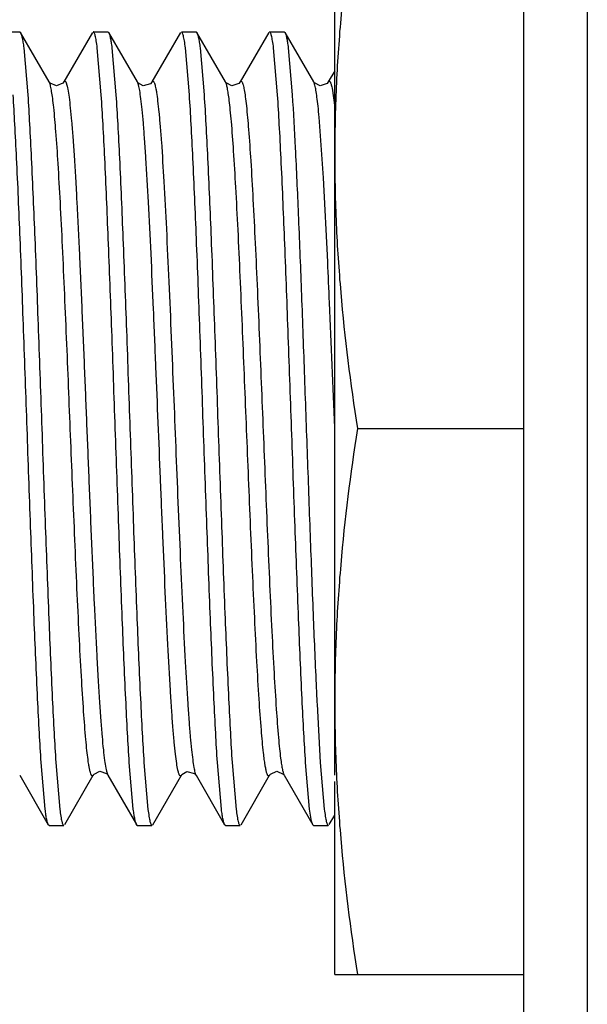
# Model space of a CAD drawing. Header units: inches. Extents: x 0 to 22, y 0 to 17.
# Tile 5 of 42: x 7.99 to 8.169, y 7.515 to 7.825. Entities that reach past the tile are written whole.
import ezdxf

# ---------------------------------------------------------------- set-up
doc = ezdxf.new("R2010")
doc.units = ezdxf.units.IN
doc.header["$LTSCALE"] = 1.21
doc.header["$MEASUREMENT"] = 0
doc.layers.get('0').update_dxf_attribs({"linetype": 'CONTINUOUS'})

msp = doc.modelspace()

# ---------------------------------------------------------------- linework, layer by layer
at = {"color": 9, "linetype": 'CONTINUOUS'}
for p, q in [((8.16898, 11.09203), (8.16898, 6.04314)), ((7.99957, 7.80547), (7.99943, 7.80576)), ((8.02756, 7.80481), (8.02721, 7.80576)), ((8.08314, 7.80472), (8.08277, 7.80576)), ((8.08854, 7.80386), (8.08939, 7.79769)), ((8.08584, 7.77555), (8.08449, 7.79467)), ((8.08719, 7.74913), (8.08584, 7.77555)), ((8.01765, 7.58802), (8.0179, 7.58741)), ((8.04536, 7.58823), (8.04567, 7.58741))]:
    msp.add_line(p, q, dxfattribs=at)
at = {"color": 6, "linetype": 'CONTINUOUS'}
for p, q in [((8.14898, 6.16814), (8.14898, 11.06202)), ((8.08939, 7.5874), (8.08939, 7.86858)), ((8.09652, 7.69658), (8.14898, 7.69658)), ((8.08939, 7.52458), (8.08939, 7.58545)), ((8.08939, 7.52458), (8.14898, 7.52458))]:
    msp.add_line(p, q, dxfattribs=at)
at = {"color": 7, "linetype": 'CONTINUOUS'}
for p, q in [((7.98552, 7.82158), (7.99014, 7.82158)), ((7.99014, 7.82158), (7.99041, 7.82135)), ((7.99943, 7.80576), (7.99041, 7.82135)), ((8.01303, 7.82136), (8.00402, 7.80578)), ((8.0133, 7.82158), (8.01792, 7.82158)), ((8.01792, 7.82158), (8.01819, 7.82136)), ((8.0272, 7.80578), (8.01819, 7.82136)), ((8.04081, 7.82135), (8.03179, 7.80576)), ((8.04108, 7.82158), (8.0457, 7.82158)), ((8.0457, 7.82158), (8.04597, 7.82135)), ((8.05499, 7.80576), (8.04597, 7.82135)), ((8.06859, 7.82135), (8.05957, 7.80576)), ((8.06886, 7.82158), (8.07348, 7.82158)), ((8.07348, 7.82158), (8.07374, 7.82135)), ((8.08276, 7.80576), (8.07374, 7.82135)), ((7.99141, 7.81652), (7.99267, 7.80174)), ((8.01583, 7.80174), (8.01456, 7.81652)), ((8.01918, 7.81652), (8.02045, 7.80173)), ((8.04361, 7.80174), (8.04234, 7.81652)), ((8.04696, 7.81652), (8.04823, 7.80174)), ((8.07138, 7.80174), (8.07012, 7.81652)), ((8.07474, 7.81652), (8.076, 7.80174)), ((8.08939, 7.8093), (8.08735, 7.80578)), ((7.99949, 7.80567), (7.99943, 7.80576)), ((8.00402, 7.80577), (8.00402, 7.80578)), ((8.02724, 7.80572), (8.02721, 7.80576)), ((8.05501, 7.80572), (8.05499, 7.80576)), ((8.08282, 7.80568), (8.08277, 7.80576)), ((8.08734, 7.80576), (8.08735, 7.80578)), ((8.08382, 7.60974), (8.08484, 7.59142)), ((7.99815, 7.57665), (7.99689, 7.59143)), ((8.00151, 7.59142), (8.00277, 7.57664)), ((8.02593, 7.57665), (8.02467, 7.59143)), ((8.02929, 7.59142), (8.03055, 7.57664)), ((8.05371, 7.57665), (8.05244, 7.59143)), ((8.05706, 7.59142), (8.05833, 7.57664)), ((8.08148, 7.57665), (8.08022, 7.59143)), ((8.08484, 7.59142), (8.0861, 7.57665)), ((7.99013, 7.5874), (7.99915, 7.57181)), ((8.00431, 7.57182), (8.01332, 7.5874)), ((8.01776, 7.58761), (8.0179, 7.58741)), ((8.0179, 7.5874), (8.02692, 7.57182)), ((8.03208, 7.57181), (8.0411, 7.5874)), ((8.04548, 7.58768), (8.04567, 7.58741)), ((8.04568, 7.5874), (8.04569, 7.58738)), ((8.04569, 7.58738), (8.0547, 7.57181)), ((8.05986, 7.57181), (8.06887, 7.58738)), ((8.06887, 7.58739), (8.06887, 7.58738)), ((8.07338, 7.58753), (8.07346, 7.5874)), ((8.07346, 7.58741), (8.08248, 7.57181)), ((8.0821, 7.57292), (8.08148, 7.57665)), ((8.08764, 7.57182), (8.08939, 7.57484)), ((7.99941, 7.57158), (7.99915, 7.57181)), ((7.99941, 7.57158), (8.00403, 7.57158)), ((8.02719, 7.57158), (8.02692, 7.57182)), ((8.02719, 7.57158), (8.03181, 7.57158)), ((8.05497, 7.57158), (8.0547, 7.57181)), ((8.05497, 7.57158), (8.05959, 7.57158)), ((8.08248, 7.57181), (8.0821, 7.57292)), ((8.08275, 7.57158), (8.08248, 7.57181)), ((8.08275, 7.57158), (8.08737, 7.57158))]:
    msp.add_line(p, q, dxfattribs=at)
for points in [[(8.00401, 7.80576), (8.00374, 7.80539), (8.00173, 7.80453), (7.99968, 7.80543), (7.99949, 7.80567)], [(8.03179, 7.80575), (8.03134, 7.80522), (8.02908, 7.80456), (8.02739, 7.80551), (8.02724, 7.80572)], [(8.05957, 7.80576), (8.05918, 7.80528), (8.05696, 7.80454), (8.05517, 7.80551), (8.05501, 7.80572)], [(8.08734, 7.80576), (8.08697, 7.80529), (8.08484, 7.80453), (8.08299, 7.80545), (8.08282, 7.80568)], [(8.01332, 7.5874), (8.01355, 7.58772), (8.0154, 7.58863), (8.01752, 7.58788), (8.01776, 7.58761)], [(8.0411, 7.5874), (8.04123, 7.5876), (8.04282, 7.58858), (8.0452, 7.58798), (8.04548, 7.58768)], [(8.06888, 7.5874), (8.06912, 7.58774), (8.07118, 7.58864), (8.07318, 7.58777), (8.07338, 7.58753)]]:
    msp.add_lwpolyline(points, dxfattribs=at)
at = {"color": 9, "linetype": 'CONTINUOUS'}
for centre, radius, start, end in [((3.10744, 7.52065), 4.98498, 2.4783, 2.62704), ((-8.79592, 7.01855), 16.89893, 2.300394, 2.433933)]:
    msp.add_arc(centre, radius, start, end, dxfattribs=at)
at = {"color": 7, "linetype": 'CONTINUOUS'}
msp.add_arc((10.19662, 7.71357), 2.11535, 182.67821, 182.81346, dxfattribs=at)
at = {"color": 6, "linetype": 'CONTINUOUS'}
for points, knots in [([(8.09652, 7.86858), (8.09432, 7.85435), (8.09162, 7.83289), (8.08971, 7.80416), (8.08939, 7.78977), (8.08939, 7.78258)], [0, 0, 0, 0, 0.500357, 0.750239, 1, 1, 1, 1]), ([(8.08939, 7.78258), (8.08939, 7.77539), (8.08971, 7.761), (8.09162, 7.73227), (8.09432, 7.71082), (8.09652, 7.69658)], [0, 0, 0, 0, 0.249761, 0.499644, 1, 1, 1, 1]), ([(8.09652, 7.69658), (8.09432, 7.68235), (8.09162, 7.66089), (8.08971, 7.63216), (8.08939, 7.61777), (8.08939, 7.61058)], [0, 0, 0, 0, 0.500357, 0.750239, 1, 1, 1, 1]), ([(8.08939, 7.61058), (8.08939, 7.60339), (8.08971, 7.589), (8.09162, 7.56027), (8.09432, 7.53882), (8.09652, 7.52458)], [0, 0, 0, 0, 0.249761, 0.499644, 1, 1, 1, 1])]:
    msp.add_open_spline(points, degree=3, knots=knots, dxfattribs=at)
at = {"color": 7, "linetype": 'CONTINUOUS'}
for points, knots in [([(7.99041, 7.82135), (7.99046, 7.82127), (7.99055, 7.82106), (7.99073, 7.82052), (7.99094, 7.81959), (7.99119, 7.81818), (7.99133, 7.81712), (7.99141, 7.81652)], [0, 0, 0, 0, 0.058705, 0.135865, 0.347111, 0.635145, 1, 1, 1, 1]), ([(8.01456, 7.81652), (8.01447, 7.81726), (8.01433, 7.81828), (8.01411, 7.81954), (8.01395, 7.82026), (8.0138, 7.82082), (8.01367, 7.82118), (8.01355, 7.82139), (8.01346, 7.82152), (8.01336, 7.82158), (8.0133, 7.82158)], [0, 0, 0, 0, 0.419082, 0.585363, 0.722807, 0.831584, 0.91221, 0.942424, 0.966435, 1, 1, 1, 1]), ([(8.01819, 7.82136), (8.01824, 7.82127), (8.01833, 7.82107), (8.01851, 7.82052), (8.01872, 7.81959), (8.01896, 7.81819), (8.01911, 7.81711), (8.01918, 7.81652)], [0, 0, 0, 0, 0.058512, 0.135475, 0.346494, 0.63464, 1, 1, 1, 1]), ([(8.04234, 7.81652), (8.04225, 7.81726), (8.04211, 7.81828), (8.04188, 7.81955), (8.04173, 7.82026), (8.04157, 7.82082), (8.04144, 7.82118), (8.04132, 7.82139), (8.04123, 7.82152), (8.04114, 7.82158), (8.04108, 7.82158)], [0, 0, 0, 0, 0.41947, 0.58593, 0.723529, 0.832414, 0.913058, 0.943216, 0.967094, 1, 1, 1, 1]), ([(8.04597, 7.82134), (8.04602, 7.82126), (8.04611, 7.82105), (8.04629, 7.82051), (8.0465, 7.81958), (8.04674, 7.81818), (8.04689, 7.81711), (8.04696, 7.81652)], [0, 0, 0, 0, 0.059152, 0.136625, 0.348108, 0.635882, 1, 1, 1, 1]), ([(8.07012, 7.81652), (8.07003, 7.81726), (8.06989, 7.81828), (8.06966, 7.81954), (8.06951, 7.82026), (8.06935, 7.82082), (8.06922, 7.82118), (8.0691, 7.82139), (8.06901, 7.82152), (8.06892, 7.82158), (8.06886, 7.82158)], [0, 0, 0, 0, 0.41928, 0.585653, 0.723176, 0.832008, 0.912642, 0.942828, 0.96677, 1, 1, 1, 1]), ([(8.07374, 7.82135), (8.07379, 7.82127), (8.07388, 7.82106), (8.07406, 7.82052), (8.07428, 7.81959), (8.07452, 7.81818), (8.07467, 7.81712), (8.07474, 7.81652)], [0, 0, 0, 0, 0.058702, 0.135859, 0.347103, 0.635139, 1, 1, 1, 1]), ([(7.99689, 7.59143), (7.99669, 7.59451), (7.9963, 7.60116), (7.99553, 7.61625), (7.9946, 7.63791), (7.99354, 7.66631), (7.99247, 7.69658), (7.9914, 7.72686), (7.99033, 7.75525), (7.98941, 7.77692), (7.98864, 7.792), (7.98825, 7.79866), (7.98805, 7.80174)], [0, 0, 0, 0, 0.04399, 0.09506, 0.215227, 0.353057, 0.500002, 0.646946, 0.784775, 0.904941, 0.956011, 1, 1, 1, 1]), ([(7.99267, 7.80174), (7.99287, 7.79866), (7.99326, 7.792), (7.99403, 7.77692), (7.99495, 7.75525), (7.99602, 7.72686), (7.99709, 7.69658), (7.99816, 7.66631), (7.99923, 7.63791), (8.00015, 7.61625), (8.00092, 7.60116), (8.00131, 7.5945), (8.00151, 7.59142)], [0, 0, 0, 0, 0.04399, 0.09506, 0.215228, 0.353058, 0.500002, 0.646946, 0.784775, 0.904941, 0.956011, 1, 1, 1, 1]), ([(8.02467, 7.59143), (8.02446, 7.59451), (8.02407, 7.60116), (8.02331, 7.61625), (8.02238, 7.63791), (8.02132, 7.66631), (8.02025, 7.69658), (8.01918, 7.72686), (8.01811, 7.75525), (8.01719, 7.77692), (8.01642, 7.792), (8.01603, 7.79866), (8.01583, 7.80174)], [0, 0, 0, 0, 0.04399, 0.095061, 0.215228, 0.353058, 0.500002, 0.646947, 0.784775, 0.904941, 0.956011, 1, 1, 1, 1]), ([(8.02045, 7.80173), (8.02065, 7.79865), (8.02104, 7.79199), (8.02181, 7.77691), (8.02273, 7.75524), (8.0238, 7.72685), (8.02487, 7.69657), (8.02594, 7.6663), (8.027, 7.63791), (8.02793, 7.61624), (8.02869, 7.60116), (8.02908, 7.5945), (8.02929, 7.59142)], [0, 0, 0, 0, 0.043994, 0.095068, 0.21524, 0.353072, 0.500017, 0.646959, 0.784785, 0.904946, 0.956013, 1, 1, 1, 1]), ([(8.05244, 7.59143), (8.05224, 7.59451), (8.05185, 7.60117), (8.05108, 7.61625), (8.05016, 7.63792), (8.0491, 7.66632), (8.04802, 7.69659), (8.04695, 7.72686), (8.04589, 7.75526), (8.04497, 7.77692), (8.0442, 7.792), (8.04381, 7.79866), (8.04361, 7.80174)], [0, 0, 0, 0, 0.043994, 0.095068, 0.21524, 0.353072, 0.500017, 0.646959, 0.784785, 0.904946, 0.956013, 1, 1, 1, 1]), ([(8.04823, 7.80174), (8.04843, 7.79866), (8.04882, 7.792), (8.04958, 7.77692), (8.05051, 7.75525), (8.05157, 7.72685), (8.05264, 7.69658), (8.05371, 7.66631), (8.05478, 7.63791), (8.0557, 7.61625), (8.05647, 7.60116), (8.05686, 7.5945), (8.05706, 7.59142)], [0, 0, 0, 0, 0.04399, 0.095061, 0.215228, 0.353058, 0.500003, 0.646947, 0.784775, 0.904941, 0.956011, 1, 1, 1, 1]), ([(8.08022, 7.59143), (8.08002, 7.59451), (8.07963, 7.60116), (8.07886, 7.61625), (8.07794, 7.63791), (8.07687, 7.66631), (8.0758, 7.69658), (8.07473, 7.72686), (8.07366, 7.75525), (8.07274, 7.77692), (8.07198, 7.792), (8.07158, 7.79866), (8.07138, 7.80174)], [0, 0, 0, 0, 0.04399, 0.09506, 0.215228, 0.353057, 0.500001, 0.646946, 0.784775, 0.904941, 0.95601, 1, 1, 1, 1]), ([(8.076, 7.80174), (8.07637, 7.79615), (8.07705, 7.78363), (8.07796, 7.76313), (8.07888, 7.7396), (8.0798, 7.7141), (8.08073, 7.6878), (8.08166, 7.6619), (8.08258, 7.63759), (8.08324, 7.62204), (8.08358, 7.61472)], [0, 0, 0, 0, 0.089737, 0.201026, 0.328796, 0.46723, 0.610006, 0.750602, 0.882607, 1, 1, 1, 1]), ([(7.99915, 7.57181), (7.9991, 7.5719), (7.99901, 7.5721), (7.99883, 7.57265), (7.99861, 7.57357), (7.99837, 7.57498), (7.99823, 7.57605), (7.99815, 7.57665)], [0, 0, 0, 0, 0.058706, 0.135865, 0.347112, 0.635145, 1, 1, 1, 1]), ([(8.00277, 7.57664), (8.00286, 7.57591), (8.00301, 7.57488), (8.00323, 7.57362), (8.00338, 7.5729), (8.00354, 7.57235), (8.00367, 7.57198), (8.00379, 7.57177), (8.00388, 7.57165), (8.00397, 7.57158), (8.00403, 7.57158)], [0, 0, 0, 0, 0.419288, 0.585662, 0.723185, 0.832015, 0.912647, 0.942831, 0.966772, 1, 1, 1, 1]), ([(8.02692, 7.57182), (8.02687, 7.5719), (8.02678, 7.57211), (8.0266, 7.57266), (8.02639, 7.57358), (8.02615, 7.57499), (8.026, 7.57605), (8.02593, 7.57665)], [0, 0, 0, 0, 0.059155, 0.13663, 0.348116, 0.635887, 1, 1, 1, 1]), ([(8.03055, 7.57664), (8.03064, 7.57591), (8.03078, 7.57488), (8.03101, 7.57362), (8.03116, 7.5729), (8.03132, 7.57235), (8.03145, 7.57198), (8.03157, 7.57177), (8.03166, 7.57165), (8.03175, 7.57158), (8.03181, 7.57158)], [0, 0, 0, 0, 0.419467, 0.585927, 0.723526, 0.832411, 0.913055, 0.943214, 0.967092, 1, 1, 1, 1]), ([(8.0547, 7.57181), (8.05465, 7.57189), (8.05456, 7.5721), (8.05438, 7.57264), (8.05417, 7.57357), (8.05393, 7.57498), (8.05378, 7.57605), (8.05371, 7.57665)], [0, 0, 0, 0, 0.058513, 0.135476, 0.346496, 0.634642, 1, 1, 1, 1]), ([(8.05833, 7.57664), (8.05842, 7.57591), (8.05856, 7.57488), (8.05878, 7.57362), (8.05894, 7.5729), (8.05909, 7.57235), (8.05922, 7.57198), (8.05934, 7.57177), (8.05943, 7.57165), (8.05953, 7.57158), (8.05959, 7.57158)], [0, 0, 0, 0, 0.419073, 0.585352, 0.722796, 0.831574, 0.912203, 0.94242, 0.966432, 1, 1, 1, 1]), ([(8.0861, 7.57665), (8.0862, 7.57591), (8.08634, 7.57488), (8.08656, 7.57362), (8.08672, 7.5729), (8.08687, 7.57235), (8.08701, 7.57198), (8.08712, 7.57177), (8.08721, 7.57165), (8.08731, 7.57158), (8.08737, 7.57158)], [0, 0, 0, 0, 0.419277, 0.585649, 0.723173, 0.832005, 0.91264, 0.942827, 0.96677, 1, 1, 1, 1])]:
    msp.add_open_spline(points, degree=3, knots=knots, dxfattribs=at)
at = {"color": 9, "linetype": 'CONTINUOUS'}
for points, knots in [([(8.00085, 7.79778), (8.00075, 7.79873), (8.00056, 7.80041), (8.00024, 7.80262), (7.99997, 7.8041), (7.99974, 7.80498), (7.99963, 7.80532), (7.99957, 7.80547)], [0, 0, 0, 0, 0.363949, 0.650093, 0.860888, 0.939061, 1, 1, 1, 1]), ([(8.00402, 7.80577), (8.00405, 7.80582), (8.00411, 7.80591), (8.00422, 7.80601), (8.00435, 7.80604), (8.00447, 7.80598), (8.00458, 7.80585), (8.00469, 7.80566), (8.0048, 7.80541), (8.00486, 7.80521), (8.0049, 7.8051)], [0, 0, 0, 0, 0.121066, 0.210011, 0.281239, 0.357985, 0.460234, 0.598309, 0.777269, 1, 1, 1, 1]), ([(8.0049, 7.8051), (8.00497, 7.80487), (8.00511, 7.80433), (8.00538, 7.80298), (8.00572, 7.80073), (8.00611, 7.79736), (8.0065, 7.7931), (8.00691, 7.78796), (8.00732, 7.78198), (8.00773, 7.77522), (8.0083, 7.76489), (8.00899, 7.75079), (8.00977, 7.73298), (8.01053, 7.71471), (8.01127, 7.69644), (8.01201, 7.67817), (8.01277, 7.6599), (8.01355, 7.64211), (8.01424, 7.62802), (8.01482, 7.61772), (8.01523, 7.61098), (8.01564, 7.60503), (8.01604, 7.59992), (8.01644, 7.59569), (8.01682, 7.59235), (8.01716, 7.59012), (8.01744, 7.58878), (8.01758, 7.58825), (8.01765, 7.58802)], [0, 0, 0, 0, 0.003343, 0.007628, 0.019133, 0.034685, 0.054365, 0.078098, 0.105747, 0.137009, 0.171522, 0.24834, 0.331789, 0.417259, 0.500547, 0.583884, 0.669354, 0.752736, 0.829415, 0.863834, 0.894989, 0.922521, 0.94613, 0.965682, 0.981107, 0.992488, 0.996714, 1, 1, 1, 1]), ([(8.03997, 7.589), (8.03982, 7.58969), (8.03954, 7.59136), (8.03917, 7.59428), (8.03879, 7.59805), (8.0384, 7.60266), (8.038, 7.60808), (8.03744, 7.61679), (8.03676, 7.62921), (8.03598, 7.64548), (8.03522, 7.66294), (8.03449, 7.68072), (8.03377, 7.69847), (8.03305, 7.71621), (8.03231, 7.73398), (8.03155, 7.75127), (8.03077, 7.76718), (8.03009, 7.77918), (8.02952, 7.78748), (8.02913, 7.79256), (8.02874, 7.79681), (8.02836, 7.80022), (8.028, 7.8028), (8.02772, 7.80423), (8.02756, 7.80481)], [0, 0, 0, 0, 0.009814, 0.023417, 0.040931, 0.062337, 0.087541, 0.116337, 0.183387, 0.260122, 0.342349, 0.425874, 0.50698, 0.588718, 0.67229, 0.753721, 0.828731, 0.89325, 0.920558, 0.944163, 0.963927, 0.979772, 0.991748, 1, 1, 1, 1]), ([(8.03179, 7.80576), (8.03182, 7.80581), (8.03187, 7.80589), (8.03196, 7.80598), (8.03205, 7.80603), (8.03219, 7.80603), (8.03236, 7.80586), (8.03252, 7.80555), (8.0327, 7.80505), (8.03288, 7.80437), (8.03306, 7.8035), (8.03317, 7.80285), (8.03323, 7.80249)], [0, 0, 0, 0, 0.037043, 0.065995, 0.088949, 0.109559, 0.160598, 0.243442, 0.365917, 0.531459, 0.742341, 1, 1, 1, 1]), ([(8.05616, 7.79997), (8.05607, 7.8007), (8.0559, 7.802), (8.05561, 7.8037), (8.05536, 7.8048), (8.05515, 7.80543), (8.05504, 7.80566), (8.05499, 7.80576)], [0, 0, 0, 0, 0.374695, 0.663828, 0.870387, 0.944321, 1, 1, 1, 1]), ([(8.05957, 7.80576), (8.05959, 7.8058), (8.05964, 7.80587), (8.05972, 7.80596), (8.0598, 7.80602), (8.05992, 7.80604), (8.06009, 7.80593), (8.06016, 7.8058), (8.06021, 7.80572)], [0, 0, 0, 0, 0.163649, 0.294562, 0.399542, 0.4903, 0.690335, 1, 1, 1, 1]), ([(8.06021, 7.80572), (8.06027, 7.80561), (8.06039, 7.80531), (8.06063, 7.80451), (8.06092, 7.80309), (8.06125, 7.8009), (8.06145, 7.79921), (8.06155, 7.79825)], [0, 0, 0, 0, 0.053007, 0.125003, 0.330062, 0.620684, 1, 1, 1, 1]), ([(8.08449, 7.79467), (8.08438, 7.79584), (8.08418, 7.79795), (8.08384, 7.80079), (8.08352, 7.80298), (8.08328, 7.80421), (8.08314, 7.80472)], [0, 0, 0, 0, 0.346321, 0.627395, 0.844564, 1, 1, 1, 1]), ([(8.08735, 7.80577), (8.08739, 7.80584), (8.08747, 7.80595), (8.08764, 7.80605), (8.08778, 7.80599), (8.08787, 7.8059), (8.08798, 7.80575), (8.0881, 7.80548), (8.08825, 7.80506), (8.0884, 7.8045), (8.08849, 7.80409), (8.08854, 7.80386)], [0, 0, 0, 0, 0.084103, 0.140773, 0.195061, 0.230625, 0.274356, 0.39029, 0.548171, 0.750738, 1, 1, 1, 1]), ([(8.03323, 7.80249), (8.03337, 7.80159), (8.03364, 7.79952), (8.03402, 7.79601), (8.0344, 7.79169), (8.03495, 7.7844), (8.03562, 7.77358), (8.03638, 7.7589), (8.03714, 7.74252), (8.03788, 7.72527), (8.03859, 7.7079), (8.03929, 7.69057), (8.03999, 7.67322), (8.04072, 7.65587), (8.04147, 7.63914), (8.04224, 7.62386), (8.0429, 7.61239), (8.04345, 7.60451), (8.04384, 7.59971), (8.04422, 7.5957), (8.04458, 7.5925), (8.04494, 7.59009), (8.04521, 7.58876), (8.04536, 7.58823)], [0, 0, 0, 0, 0.012703, 0.029153, 0.049362, 0.073249, 0.131313, 0.200942, 0.278642, 0.360357, 0.442256, 0.521586, 0.602738, 0.684898, 0.764268, 0.836776, 0.898694, 0.924771, 0.947244, 0.966006, 0.980994, 0.992278, 1, 1, 1, 1]), ([(8.01165, 7.59234), (8.01152, 7.59328), (8.01128, 7.59537), (8.01079, 7.60039), (8.0102, 7.60819), (8.00952, 7.6192), (8.00884, 7.63212), (8.00816, 7.64647), (8.00728, 7.66678), (8.00623, 7.69245), (8.0052, 7.71819), (8.00433, 7.73863), (8.00366, 7.75351), (8.00298, 7.76726), (8.0023, 7.77935), (8.00162, 7.78934), (8.00112, 7.79524), (8.00085, 7.79778)], [0, 0, 0, 0, 0.013791, 0.030679, 0.073558, 0.127766, 0.191514, 0.262293, 0.337182, 0.487898, 0.636949, 0.712827, 0.786185, 0.854037, 0.91362, 0.96274, 1, 1, 1, 1]), ([(8.06695, 7.59439), (8.06668, 7.59679), (8.06618, 7.60243), (8.06551, 7.61205), (8.06482, 7.62382), (8.06414, 7.63734), (8.06347, 7.65206), (8.0626, 7.67247), (8.06156, 7.6982), (8.06052, 7.72389), (8.05964, 7.74425), (8.05897, 7.75877), (8.05828, 7.77197), (8.0576, 7.78332), (8.05701, 7.79143), (8.05653, 7.79673), (8.05628, 7.79896), (8.05616, 7.79997)], [0, 0, 0, 0, 0.035254, 0.082484, 0.140452, 0.207085, 0.279691, 0.355285, 0.50472, 0.654823, 0.730033, 0.801631, 0.866661, 0.922528, 0.967318, 0.985203, 1, 1, 1, 1]), ([(8.06155, 7.79825), (8.06182, 7.79577), (8.06233, 7.78999), (8.063, 7.78018), (8.06368, 7.76823), (8.06436, 7.75459), (8.06503, 7.73979), (8.0659, 7.71937), (8.06694, 7.69364), (8.06798, 7.66796), (8.06886, 7.64763), (8.06954, 7.6332), (8.07022, 7.62015), (8.0709, 7.60897), (8.07149, 7.60103), (8.07198, 7.59587), (8.07222, 7.59372), (8.07234, 7.59275)], [0, 0, 0, 0, 0.03633, 0.08457, 0.143399, 0.210678, 0.283681, 0.359418, 0.508614, 0.659016, 0.734051, 0.805216, 0.869572, 0.92457, 0.968362, 0.985728, 1, 1, 1, 1]), ([(8.06887, 7.58739), (8.06884, 7.58734), (8.06877, 7.58724), (8.06865, 7.58714), (8.06852, 7.58713), (8.06839, 7.58721), (8.06828, 7.58736), (8.06816, 7.58759), (8.06805, 7.58789), (8.06793, 7.58827), (8.06781, 7.58873), (8.06764, 7.58952), (8.06743, 7.59072), (8.06718, 7.59243), (8.06703, 7.5937), (8.06695, 7.59439)], [0, 0, 0, 0, 0.024633, 0.042418, 0.056886, 0.073459, 0.096264, 0.127255, 0.167394, 0.21724, 0.277202, 0.347616, 0.520683, 0.73778, 1, 1, 1, 1]), ([(8.07234, 7.59275), (8.07243, 7.59207), (8.0726, 7.59088), (8.07287, 7.58932), (8.07311, 7.5883), (8.07331, 7.58772), (8.0734, 7.58749), (8.07346, 7.5874)], [0, 0, 0, 0, 0.37224, 0.660604, 0.868014, 0.942963, 1, 1, 1, 1]), ([(8.01332, 7.5874), (8.01329, 7.58735), (8.01324, 7.58727), (8.01313, 7.58717), (8.01302, 7.58713), (8.0129, 7.58716), (8.0128, 7.58725), (8.0127, 7.5874), (8.0126, 7.58761), (8.01245, 7.588), (8.01227, 7.58866), (8.01206, 7.58964), (8.01185, 7.5909), (8.01171, 7.59183), (8.01165, 7.59234)], [0, 0, 0, 0, 0.030323, 0.053075, 0.070952, 0.088604, 0.1108, 0.140401, 0.178832, 0.226886, 0.353709, 0.523781, 0.738839, 1, 1, 1, 1]), ([(8.0411, 7.5874), (8.04106, 7.58733), (8.04099, 7.58722), (8.04085, 7.58713), (8.04075, 7.58714), (8.04068, 7.58717), (8.04061, 7.58723), (8.0405, 7.58735), (8.04038, 7.58759), (8.04025, 7.58795), (8.04011, 7.58844), (8.04002, 7.5888), (8.03997, 7.589)], [0, 0, 0, 0, 0.090909, 0.152995, 0.18033, 0.209961, 0.245116, 0.287924, 0.401113, 0.555669, 0.754599, 1, 1, 1, 1])]:
    msp.add_open_spline(points, degree=3, knots=knots, dxfattribs=at)

doc.saveas('drawing.dxf')
